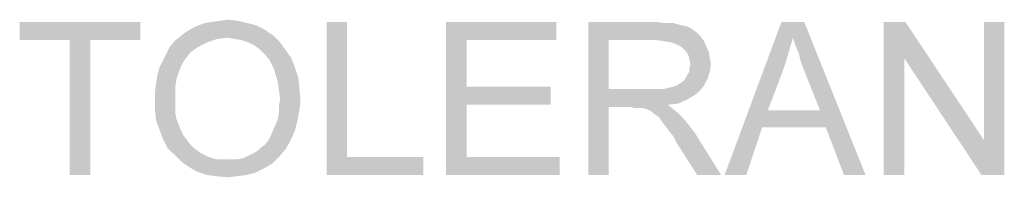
# Model space of a CAD drawing. Extents: x 0 to 1189, y 0 to 841.
# Tile 61 of 96: x 1068 to 1087, y 66 to 69. Entities that reach past the tile are written whole.
import ezdxf

# ---------------------------------------------------------------- set-up
doc = ezdxf.new("R2010")
doc.units = 0
doc.header["$LTSCALE"] = 65.395
doc.layers.get('0').update_dxf_attribs({"linetype": 'CONTINUOUS'})

msp = doc.modelspace()

# ---------------------------------------------------------------- linework, layer by layer
at = {"color": 1, "linetype": 'Continuous'}
for points in [[(1070.507, 68.95), (1068.151, 68.594), (1068.151, 68.95)], [(1069.129, 68.594), (1068.151, 68.594), (1070.507, 68.95)], [(1069.529, 68.594), (1069.129, 68.594), (1070.507, 68.95)], [(1069.529, 68.594), (1070.507, 68.95), (1070.507, 68.594)], [(1072.596, 68.928), (1071.64, 68.883), (1071.774, 68.928)], [(1071.64, 68.883), (1072.596, 68.928), (1072.774, 68.883)], [(1071.774, 68.928), (1071.907, 68.95), (1072.418, 68.972)], [(1071.774, 68.928), (1072.418, 68.972), (1072.596, 68.928)], [(1072.418, 68.972), (1071.907, 68.95), (1072.062, 68.972)], [(1072.062, 68.972), (1072.218, 68.994), (1072.418, 68.972)], [(1074.551, 68.95), (1074.551, 66.306), (1074.151, 65.95)], [(1074.551, 68.95), (1074.151, 65.95), (1074.151, 68.95)], [(1076.485, 68.95), (1078.64, 68.95), (1076.885, 68.594)], [(1076.885, 68.594), (1076.485, 65.95), (1076.485, 68.95)], [(1076.885, 68.594), (1078.64, 68.95), (1078.64, 68.594)], [(1079.263, 68.95), (1080.574, 68.95), (1079.662, 68.594)], [(1079.662, 68.594), (1079.263, 65.95), (1079.263, 68.95)], [(1080.574, 68.95), (1080.774, 68.928), (1079.662, 68.594)], [(1080.929, 68.928), (1081.085, 68.883), (1079.662, 68.594)], [(1080.774, 68.928), (1080.929, 68.928), (1079.662, 68.594)], [(1083.263, 68.639), (1081.929, 65.95), (1083.04, 68.95)], [(1083.04, 68.95), (1083.485, 68.95), (1083.263, 68.639)], [(1083.307, 68.506), (1083.263, 68.639), (1083.485, 68.95)], [(1083.374, 68.35), (1083.307, 68.506), (1083.485, 68.95)], [(1083.418, 68.172), (1083.374, 68.35), (1083.485, 68.95)], [(1083.485, 67.994), (1083.418, 68.172), (1083.485, 68.95)], [(1083.796, 67.217), (1083.485, 67.994), (1083.485, 68.95)], [(1083.907, 66.883), (1083.796, 67.217), (1083.485, 68.95)], [(1084.263, 65.95), (1083.907, 66.883), (1083.485, 68.95)], [(1084.263, 65.95), (1083.485, 68.95), (1084.685, 65.95)], [(1085.463, 68.95), (1085.44, 68.239), (1085.04, 65.95)], [(1085.463, 68.95), (1085.04, 65.95), (1085.04, 68.95)], [(1085.44, 68.239), (1085.463, 68.95), (1086.996, 66.639)], [(1086.951, 65.95), (1086.996, 66.639), (1087.396, 68.95)], [(1086.951, 65.95), (1087.396, 68.95), (1087.396, 65.95)], [(1087.396, 68.95), (1086.996, 66.639), (1086.996, 68.95)], [(1073.107, 68.683), (1071.285, 68.661), (1071.396, 68.75)], [(1072.951, 68.794), (1071.396, 68.75), (1071.507, 68.817)], [(1071.396, 68.75), (1072.951, 68.794), (1073.107, 68.683)], [(1072.774, 68.883), (1071.507, 68.817), (1071.64, 68.883)], [(1071.507, 68.817), (1072.774, 68.883), (1072.951, 68.794)], [(1081.085, 68.883), (1081.196, 68.861), (1079.662, 68.594)], [(1081.196, 68.861), (1081.285, 68.817), (1079.662, 68.594)], [(1081.285, 68.817), (1081.374, 68.75), (1079.662, 68.594)], [(1081.374, 68.75), (1081.463, 68.661), (1079.662, 68.594)], [(1069.529, 68.594), (1069.129, 65.95), (1069.129, 68.594)], [(1069.129, 65.95), (1069.529, 68.594), (1069.529, 65.95)], [(1071.818, 68.55), (1071.085, 68.461), (1071.174, 68.572)], [(1071.085, 68.461), (1071.818, 68.55), (1071.64, 68.461)], [(1072.218, 68.639), (1071.174, 68.572), (1071.285, 68.661)], [(1072.218, 68.639), (1072.018, 68.617), (1071.174, 68.572)], [(1071.174, 68.572), (1072.018, 68.617), (1071.818, 68.55)], [(1072.218, 68.639), (1071.285, 68.661), (1073.107, 68.683)], [(1072.351, 68.617), (1072.218, 68.639), (1073.107, 68.683)], [(1072.485, 68.594), (1072.351, 68.617), (1073.107, 68.683)], [(1072.618, 68.55), (1072.485, 68.594), (1073.107, 68.683)], [(1072.618, 68.55), (1073.107, 68.683), (1073.24, 68.55)], [(1073.24, 68.55), (1072.751, 68.483), (1072.618, 68.55)], [(1072.862, 68.394), (1072.751, 68.483), (1073.24, 68.55)], [(1072.862, 68.394), (1073.24, 68.55), (1073.351, 68.394)], [(1076.885, 68.594), (1076.885, 67.683), (1076.485, 65.95)], [(1079.662, 68.594), (1079.662, 67.639), (1079.263, 65.95)], [(1080.596, 68.594), (1079.662, 68.594), (1081.463, 68.661)], [(1080.751, 68.572), (1080.596, 68.594), (1081.463, 68.661)], [(1080.751, 68.572), (1081.463, 68.661), (1081.529, 68.572)], [(1081.529, 68.572), (1080.885, 68.55), (1080.751, 68.572)], [(1080.996, 68.506), (1080.885, 68.55), (1081.529, 68.572)], [(1081.085, 68.461), (1080.996, 68.506), (1081.529, 68.572)], [(1081.085, 68.461), (1081.529, 68.572), (1081.574, 68.461)], [(1083.263, 68.639), (1083.174, 68.328), (1081.929, 65.95)], [(1071.418, 68.261), (1070.951, 68.194), (1071.018, 68.328)], [(1071.64, 68.461), (1071.485, 68.35), (1071.018, 68.328)], [(1071.64, 68.461), (1071.018, 68.328), (1071.085, 68.461)], [(1071.018, 68.328), (1071.485, 68.35), (1071.418, 68.261)], [(1073.351, 68.394), (1072.951, 68.306), (1072.862, 68.394)], [(1072.951, 68.306), (1073.351, 68.394), (1073.463, 68.239)], [(1081.574, 68.461), (1081.174, 68.372), (1081.085, 68.461)], [(1081.174, 68.372), (1081.574, 68.461), (1081.618, 68.372)], [(1081.618, 68.372), (1081.218, 68.306), (1081.174, 68.372)], [(1081.218, 68.306), (1081.618, 68.372), (1081.64, 68.239)], [(1083.174, 68.328), (1083.085, 68.039), (1081.929, 65.95)], [(1071.351, 68.172), (1070.885, 68.061), (1070.951, 68.194)], [(1071.351, 68.172), (1071.307, 68.083), (1070.885, 68.061)], [(1070.951, 68.194), (1071.418, 68.261), (1071.351, 68.172)], [(1073.463, 68.239), (1073.04, 68.194), (1072.951, 68.306)], [(1073.107, 68.061), (1073.04, 68.194), (1073.463, 68.239)], [(1073.107, 68.061), (1073.463, 68.239), (1073.529, 68.061)], [(1081.64, 68.239), (1081.24, 68.217), (1081.218, 68.306)], [(1081.24, 68.217), (1081.64, 68.239), (1081.662, 68.128)], [(1081.662, 68.128), (1081.263, 68.106), (1081.24, 68.217)], [(1081.24, 68.039), (1081.263, 68.106), (1081.662, 68.128)], [(1081.24, 67.972), (1081.24, 68.039), (1081.662, 68.128)], [(1081.24, 67.972), (1081.662, 68.128), (1081.64, 67.972)], [(1085.04, 65.95), (1085.44, 68.239), (1085.44, 65.95)], [(1086.996, 66.639), (1086.951, 65.95), (1085.44, 68.239)], [(1071.263, 67.972), (1070.84, 67.906), (1070.885, 68.061)], [(1070.84, 67.906), (1071.263, 67.972), (1071.218, 67.839)], [(1070.885, 68.061), (1071.307, 68.083), (1071.263, 67.972)], [(1073.529, 68.061), (1073.151, 67.928), (1073.107, 68.061)], [(1073.151, 67.928), (1073.529, 68.061), (1073.596, 67.861)], [(1081.174, 67.861), (1081.196, 67.906), (1081.64, 67.972)], [(1081.174, 67.861), (1081.64, 67.972), (1081.596, 67.839)], [(1081.64, 67.972), (1081.196, 67.906), (1081.24, 67.972)], [(1083.085, 68.039), (1082.774, 67.217), (1081.929, 65.95)], [(1071.196, 67.706), (1070.796, 67.572), (1070.818, 67.75)], [(1071.218, 67.839), (1070.818, 67.75), (1070.84, 67.906)], [(1070.818, 67.75), (1071.218, 67.839), (1071.196, 67.706)], [(1073.596, 67.861), (1073.196, 67.772), (1073.151, 67.928)], [(1073.196, 67.772), (1073.596, 67.861), (1073.618, 67.661)], [(1073.618, 67.661), (1073.218, 67.617), (1073.196, 67.772)], [(1080.996, 67.706), (1081.062, 67.75), (1081.596, 67.839)], [(1080.996, 67.706), (1081.596, 67.839), (1081.529, 67.706)], [(1081.062, 67.75), (1081.129, 67.794), (1081.596, 67.839)], [(1081.596, 67.839), (1081.129, 67.794), (1081.174, 67.861)], [(1070.796, 67.572), (1071.196, 67.706), (1071.196, 67.55)], [(1071.196, 67.55), (1070.796, 67.394), (1070.796, 67.572)], [(1070.796, 67.394), (1071.196, 67.55), (1071.196, 67.394)], [(1073.24, 67.439), (1073.218, 67.617), (1073.618, 67.661)], [(1073.24, 67.439), (1073.618, 67.661), (1073.64, 67.439)], [(1076.885, 67.683), (1076.885, 67.328), (1076.485, 65.95)], [(1076.885, 67.328), (1078.529, 67.683), (1078.529, 67.328)], [(1076.885, 67.683), (1078.529, 67.683), (1076.885, 67.328)], [(1079.662, 67.639), (1079.662, 67.283), (1079.263, 65.95)], [(1080.751, 67.639), (1081.44, 67.594), (1079.662, 67.283)], [(1080.64, 67.639), (1080.751, 67.639), (1079.662, 67.283)], [(1080.507, 67.639), (1080.64, 67.639), (1079.662, 67.283)], [(1079.662, 67.639), (1080.507, 67.639), (1079.662, 67.283)], [(1081.44, 67.594), (1081.329, 67.506), (1079.662, 67.283)], [(1080.751, 67.639), (1080.84, 67.661), (1081.529, 67.706)], [(1080.751, 67.639), (1081.529, 67.706), (1081.44, 67.594)], [(1080.84, 67.661), (1080.929, 67.683), (1081.529, 67.706)], [(1081.529, 67.706), (1080.929, 67.683), (1080.996, 67.706)], [(1071.196, 67.394), (1071.196, 67.261), (1070.796, 67.217)], [(1071.196, 67.394), (1070.796, 67.217), (1070.796, 67.394)], [(1073.64, 67.439), (1073.218, 67.306), (1073.24, 67.439)], [(1073.218, 67.306), (1073.64, 67.439), (1073.618, 67.217)], [(1081.329, 67.506), (1081.174, 67.417), (1079.662, 67.283)], [(1081.174, 67.417), (1081.018, 67.35), (1079.662, 67.283)], [(1070.796, 67.217), (1071.196, 67.261), (1071.196, 67.15)], [(1071.196, 67.15), (1070.818, 67.017), (1070.796, 67.217)], [(1073.196, 67.039), (1073.218, 67.172), (1073.618, 67.217)], [(1073.196, 67.039), (1073.618, 67.217), (1073.574, 66.994)], [(1073.618, 67.217), (1073.218, 67.172), (1073.218, 67.306)], [(1076.885, 67.328), (1076.885, 66.306), (1076.485, 65.95)], [(1079.263, 65.95), (1079.662, 67.283), (1079.662, 65.95)], [(1081.018, 67.35), (1080.818, 67.328), (1079.662, 67.283)], [(1080.107, 67.283), (1079.662, 67.283), (1080.818, 67.328)], [(1080.174, 67.261), (1080.107, 67.283), (1080.818, 67.328)], [(1080.24, 67.261), (1080.174, 67.261), (1080.818, 67.328)], [(1080.285, 67.261), (1080.24, 67.261), (1080.818, 67.328)], [(1080.329, 67.261), (1080.285, 67.261), (1080.818, 67.328)], [(1080.418, 67.239), (1080.329, 67.261), (1080.818, 67.328)], [(1080.418, 67.239), (1080.818, 67.328), (1080.929, 67.239)], [(1080.929, 67.239), (1080.507, 67.194), (1080.418, 67.239)], [(1080.551, 67.15), (1080.507, 67.194), (1080.929, 67.239)], [(1080.551, 67.15), (1080.929, 67.239), (1081.04, 67.15)], [(1082.774, 67.217), (1082.662, 66.883), (1081.929, 65.95)], [(1082.774, 67.217), (1083.796, 67.217), (1082.662, 66.883)], [(1083.907, 66.883), (1082.662, 66.883), (1083.796, 67.217)], [(1071.196, 67.15), (1071.218, 67.039), (1070.818, 67.017)], [(1070.818, 67.017), (1071.218, 67.039), (1071.263, 66.928)], [(1071.263, 66.928), (1070.885, 66.839), (1070.818, 67.017)], [(1073.107, 66.839), (1073.151, 66.928), (1073.574, 66.994)], [(1073.107, 66.839), (1073.574, 66.994), (1073.529, 66.817)], [(1073.574, 66.994), (1073.151, 66.928), (1073.196, 67.039)], [(1081.04, 67.15), (1080.618, 67.106), (1080.551, 67.15)], [(1080.662, 67.061), (1080.618, 67.106), (1081.04, 67.15)], [(1080.707, 66.994), (1080.662, 67.061), (1081.04, 67.15)], [(1080.707, 66.994), (1081.04, 67.15), (1081.196, 66.972)], [(1081.196, 66.972), (1080.774, 66.906), (1080.707, 66.994)], [(1080.84, 66.817), (1080.774, 66.906), (1081.196, 66.972)], [(1080.84, 66.817), (1081.196, 66.972), (1081.351, 66.772)], [(1070.885, 66.839), (1071.263, 66.928), (1071.307, 66.817)], [(1071.307, 66.817), (1070.951, 66.661), (1070.885, 66.839)], [(1071.307, 66.817), (1071.351, 66.728), (1070.951, 66.661)], [(1073.018, 66.639), (1073.062, 66.728), (1073.529, 66.817)], [(1073.018, 66.639), (1073.529, 66.817), (1073.44, 66.617)], [(1073.529, 66.817), (1073.062, 66.728), (1073.107, 66.839)], [(1081.351, 66.772), (1080.929, 66.706), (1080.84, 66.817)], [(1081.929, 65.95), (1082.662, 66.883), (1082.351, 65.95)], [(1070.951, 66.661), (1071.351, 66.728), (1071.418, 66.639)], [(1071.418, 66.639), (1071.04, 66.483), (1070.951, 66.661)], [(1071.418, 66.639), (1071.485, 66.55), (1071.04, 66.483)], [(1072.862, 66.483), (1072.951, 66.55), (1073.44, 66.617)], [(1072.862, 66.483), (1073.44, 66.617), (1073.351, 66.461)], [(1073.44, 66.617), (1072.951, 66.55), (1073.018, 66.639)], [(1080.996, 66.572), (1080.929, 66.706), (1081.351, 66.772)], [(1081.396, 65.95), (1080.996, 66.572), (1081.351, 66.772)], [(1081.396, 65.95), (1081.351, 66.772), (1081.862, 65.95)], [(1071.04, 66.483), (1071.485, 66.55), (1071.551, 66.483)], [(1071.551, 66.483), (1071.174, 66.35), (1071.04, 66.483)], [(1071.551, 66.483), (1071.64, 66.417), (1071.174, 66.35)], [(1071.64, 66.417), (1071.707, 66.372), (1071.174, 66.35)], [(1072.618, 66.328), (1072.707, 66.372), (1073.351, 66.461)], [(1072.618, 66.328), (1073.351, 66.461), (1073.218, 66.306)], [(1072.707, 66.372), (1072.796, 66.417), (1073.351, 66.461)], [(1073.351, 66.461), (1072.796, 66.417), (1072.862, 66.483)], [(1071.174, 66.35), (1071.707, 66.372), (1071.796, 66.328)], [(1071.796, 66.328), (1071.307, 66.217), (1071.174, 66.35)], [(1071.796, 66.328), (1071.907, 66.283), (1071.307, 66.217)], [(1071.907, 66.283), (1071.996, 66.261), (1071.307, 66.217)], [(1072.307, 66.261), (1072.418, 66.261), (1071.307, 66.217)], [(1072.196, 66.261), (1072.307, 66.261), (1071.307, 66.217)], [(1072.107, 66.261), (1072.196, 66.261), (1071.307, 66.217)], [(1071.996, 66.261), (1072.107, 66.261), (1071.307, 66.217)], [(1073.085, 66.172), (1071.307, 66.217), (1072.418, 66.261)], [(1073.085, 66.172), (1071.463, 66.106), (1071.307, 66.217)], [(1072.418, 66.261), (1072.529, 66.283), (1073.218, 66.306)], [(1072.418, 66.261), (1073.218, 66.306), (1073.085, 66.172)], [(1073.218, 66.306), (1072.529, 66.283), (1072.618, 66.328)], [(1074.551, 66.306), (1076.04, 66.306), (1074.151, 65.95)], [(1074.151, 65.95), (1076.04, 66.306), (1076.04, 65.95)], [(1076.885, 66.306), (1078.707, 66.306), (1076.485, 65.95)], [(1076.485, 65.95), (1078.707, 66.306), (1078.707, 65.95)], [(1071.463, 66.106), (1073.085, 66.172), (1072.929, 66.083)], [(1072.929, 66.083), (1071.618, 66.017), (1071.463, 66.106)], [(1071.618, 66.017), (1072.929, 66.083), (1072.751, 65.994)], [(1072.751, 65.994), (1071.818, 65.95), (1071.618, 66.017)], [(1071.818, 65.95), (1072.751, 65.994), (1072.574, 65.95)], [(1072.574, 65.95), (1071.996, 65.928), (1071.818, 65.95)], [(1071.996, 65.928), (1072.574, 65.95), (1072.396, 65.928)], [(1072.396, 65.928), (1072.218, 65.906), (1071.996, 65.928)]]:
    msp.add_solid(points, dxfattribs=at)

doc.saveas('drawing.dxf')
